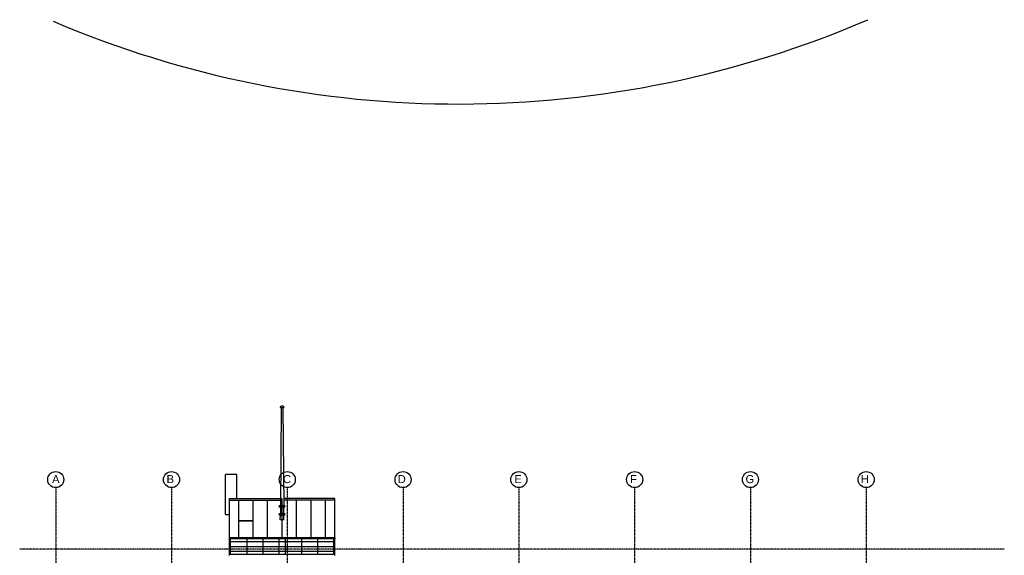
# Model space of a CAD drawing. Header units: millimetres. Extents: x -89870 to 271682, y -14857 to 84958.
# Tile 30 of 31: x 59 to 61289, y 51664 to 84958. Entities that reach past the tile are written whole.
import ezdxf

# ---------------------------------------------------------------- set-up
doc = ezdxf.new("R2010")
doc.units = ezdxf.units.MM
doc.linetypes.add('DASHDOT', pattern=[25.4, 12.7, -6.35, 0, -6.35])
for name, color, linetype in [('alu vprof', 3, 'Continuous'), ('stramien', 1, 'DASHDOT'), ('van arris', 253, 'Continuous')]:
    doc.layers.add(name, color=color, linetype=linetype)
doc.styles.get("Standard").update_dxf_attribs({"font": 'arial.ttf'})

# ---------------------------------------------------------------- blocks, each defined once
blk = doc.blocks.new('*U131')
at = {"layer": 'stramien', "color": 1, "ltscale": 0.5}
blk.add_lwpolyline([(0, 21501), (0, -21501)], dxfattribs=at)
blk = doc.blocks.new('*U130')
at = {"layer": 'stramien', "color": 0, "linetype": 'ByBlock', "lineweight": -2, "transparency": 16777216}
for p in [(0, 0), (7200, 0), (14400, 0), (21600, 0), (28800, 0), (36000, 0), (43200, 0), (50400, 0)]:
    blk.add_blockref('*U131', p, dxfattribs=at)
blk = doc.blocks.new('vanarris zuid')
at = {"layer": 'van arris', "lineweight": 25}
for p, q in [((13975, 41020), (13980, 41037.5)), ((13980, 41037.5), (13990, 41055)), ((13990, 41055), (14000, 41070)), ((14000, 41070), (14015, 41082.5)), ((14015, 41082.5), (14030, 41092.5)), ((14030, 41092.5), (14047.5, 41097.5)), ((14047.5, 41097.5), (14065, 41102.5)), ((14065, 41102.5), (14082.5, 41102.5)), ((14082.5, 41102.5), (14102.5, 41097.5)), ((14102.5, 41097.5), (14120, 41092.5)), ((14120, 41092.5), (14135, 41082.5)), ((14135, 41082.5), (14147.5, 41070)), ((14147.5, 41070), (14160, 41055)), ((14160, 41055), (14167.5, 41037.5)), ((14167.5, 41037.5), (14172.5, 41020)), ((14025, 41002.5), (13970, 34900)), ((13975, 41002.5), (13975, 41020)), ((13975, 41002.5), (14175, 41002.5)), ((14125, 41002.5), (14177.5, 34900)), ((14172.5, 41020), (14175, 41002.5)), ((10550, 34335), (10550, 36835)), ((11250, 36835), (10550, 36835)), ((11250, 35335), (11250, 36835)), ((10800, 32885), (10800, 35335)), ((10800, 35335), (13977.5, 35335)), ((10800, 35235), (13957.5, 35235)), ((11375, 32885), (11375, 35235)), ((12275, 32885), (12275, 35235)), ((13175, 32885), (13175, 35235)), ((13880, 34902.5), (14262.5, 34902.5)), ((14075, 32885), (14075, 35335)), ((17350, 35335), (14177.5, 35335)), ((17350, 35235), (14192.5, 35235)), ((14975, 32885), (14975, 35235)), ((15875, 32885), (15875, 35235)), ((16775, 32885), (16775, 35235)), ((17350, 32885), (17350, 35335)), ((10550, 34335), (10800, 34335)), ((13880, 34827.5), (14262.5, 34827.5)), ((13880, 34402.5), (14262.5, 34402.5)), ((13880, 34327.5), (14262.5, 34327.5)), ((13962.5, 34002.5), (13965, 34325)), ((13970, 34825), (13965, 34400)), ((14182.5, 34400), (14177.5, 34825)), ((14187.5, 34002.5), (14182.5, 34325)), ((14187.5, 34002.5), (13962.5, 34002.5)), ((10800, 31785), (10800, 32885)), ((17350, 32885), (10800, 32885)), ((17350, 32835), (10800, 32835)), ((17350, 32635), (10800, 32635)), ((10875, 31885), (10875, 32835)), ((11875, 32835), (11875, 31885)), ((12875, 32835), (12875, 31885)), ((13875, 32835), (13875, 31885)), ((14275, 32835), (14275, 31885)), ((15275, 32835), (15275, 31885)), ((16275, 32835), (16275, 31885)), ((17275, 32835), (17275, 31885)), ((17350, 31785), (17350, 32885)), ((17350, 32885), (17350, 32835)), ((17350, 32335), (10800, 32335)), ((17350, 32035), (10800, 32035)), ((10800, 31885), (17350, 31885))]:
    blk.add_line(p, q, dxfattribs=at)
at = {"layer": 'van arris', "lineweight": 35}
blk.add_line((12275, 33955), (11375, 33955), dxfattribs=at)

msp = doc.modelspace()

# ---------------------------------------------------------------- linework, layer by layer
at = {"layer": 'alu vprof'}
msp.add_arc((27360.2, 144096.1), 64379.4, 246.946806, 293.279835, dxfattribs=at)
at = {"layer": 'stramien', "color": 1, "ltscale": 0.5}
msp.add_lwpolyline([(61288.7, 52051.2), (59.1, 52051.2)], dxfattribs=at)
at = {"layer": 'stramien', "linetype": 'Continuous'}
for centre in [(2300.2, 56368.7), (9500.2, 56368.7), (16700.2, 56368.7), (23900.2, 56368.7), (31100.2, 56368.7), (38300.2, 56368.7), (45500.2, 56368.7), (52700.2, 56368.7)]:
    msp.add_circle(centre, 500, dxfattribs=at)

# ---------------------------------------------------------------- block references
at = {"layer": 'stramien', "xscale": -1}
msp.add_blockref('*U130', (52700.2, 34367.5), dxfattribs=at)
at = {"layer": 'van arris'}
msp.add_blockref('vanarris zuid', (2302.7, 19856.2), dxfattribs=at)

# ---------------------------------------------------------------- texts
at = {"layer": 'stramien', "char_height": 500, "attachment_point": 3}
for s, insert in [('A', (2539.7, 56650.1)), ('B', (9658.1, 56650.1)), ('C', (16939.7, 56650.1)), ('D', (24068.1, 56650.1)), ('E', (31282.9, 56650.1)), ('F', (38436.3, 56650.1)), ('G', (45739.7, 56650.1)), ('H', (52872.6, 56650.1))]:
    msp.add_mtext_dynamic_manual_height_columns(s, width=537.467, gutter_width=12.5, heights=[0], dxfattribs=dict(at, insert=insert))

doc.saveas('drawing.dxf')
